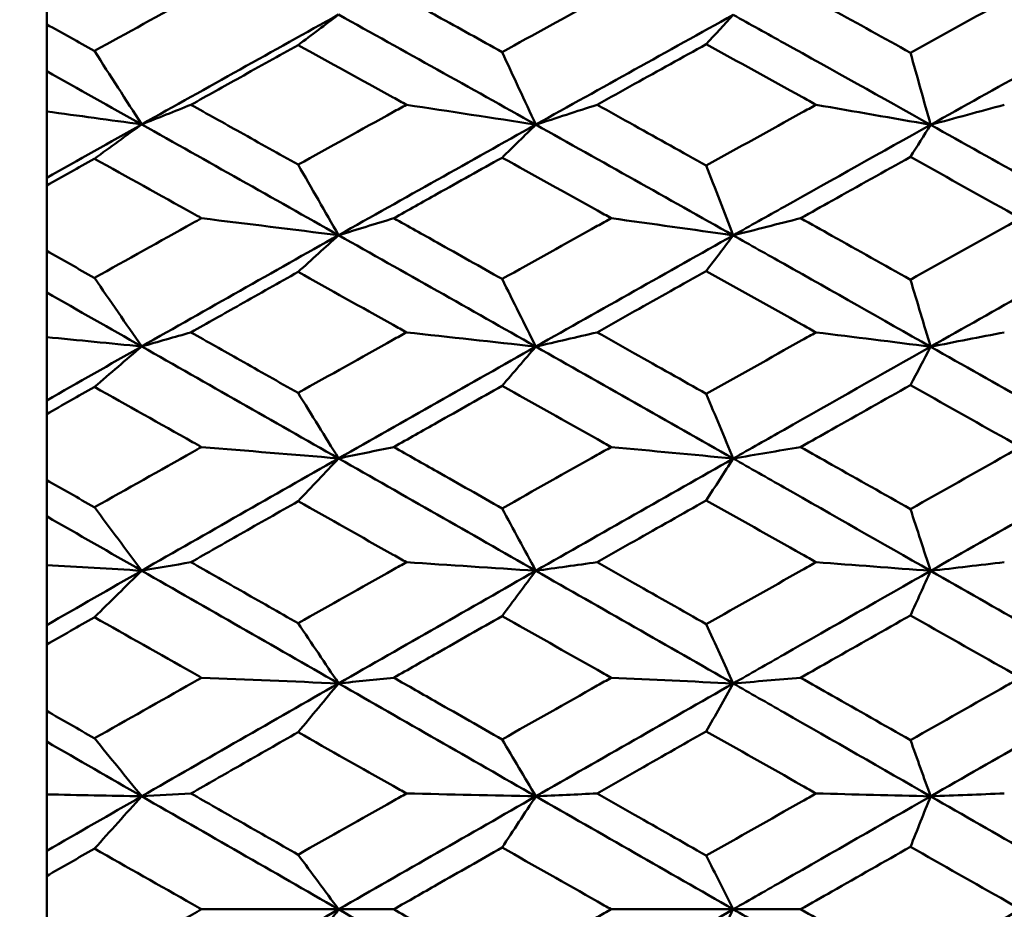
# Model space of a CAD drawing. Header units: millimetres. Extents: x 188 to 1913, y 148 to 2839.
# Tile 156 of 211: x 770.17 to 775.51, y 384.36 to 389.18. Entities that reach past the tile are written whole.
import ezdxf

# ---------------------------------------------------------------- set-up
doc = ezdxf.new("R2010")
doc.units = ezdxf.units.MM
doc.header["$LTSCALE"] = 10
doc.layers.add('Widoczne (ISO)', color=7, linetype='Continuous', lineweight=50)

msp = doc.modelspace()

# ---------------------------------------------------------------- linework, layer by layer
at = {"layer": 'Widoczne (ISO)'}
for p, q in [((770.3188, 389.5057), (770.3188, 389.1563)), ((770.3188, 388.9028), (770.3188, 389.1563)), ((770.3188, 388.6839), (770.3188, 388.9028)), ((770.3188, 388.3244), (770.3188, 388.6839)), ((770.3188, 388.282), (770.3188, 388.3244)), ((770.3188, 388.282), (770.3188, 387.9278)), ((770.3188, 387.7023), (770.3188, 387.9278)), ((770.3188, 387.46), (770.3188, 387.7023)), ((770.3188, 387.1169), (770.3188, 387.46)), ((770.3188, 387.0429), (770.3188, 387.1169)), ((770.3188, 387.0429), (770.3188, 386.6851)), ((770.3188, 386.4886), (770.3188, 386.6851)), ((770.3188, 386.2239), (770.3188, 386.4886)), ((770.3188, 385.8986), (770.3188, 386.2239)), ((770.3188, 385.7931), (770.3188, 385.8986)), ((770.3188, 385.7931), (770.3188, 385.4332)), ((770.3188, 385.2665), (770.3188, 385.4332)), ((770.3188, 384.9804), (770.3188, 385.2665)), ((770.3188, 384.6741), (770.3188, 384.9804)), ((770.3188, 384.5377), (770.3188, 384.6741)), ((770.3188, 384.5377), (770.3188, 384.1771)), ((771.1591, 384.3574), (771.9023, 384.3574)), ((772.2018, 384.3574), (771.9023, 384.3574)), ((773.3816, 384.3574), (774.0429, 384.3574)), ((774.4087, 384.3574), (774.0429, 384.3574))]:
    msp.add_line(p, q, dxfattribs=at)
msp.add_circle((807.3512, 384.3574), 50, dxfattribs=at)
for points, knots in [([(770.5781, 389.012), (770.7554, 389.1097), (770.9327, 389.2071), (771.1264, 389.3133), (771.1428, 389.3222), (771.1591, 389.3312)], [0.0297954, 0.0297954, 0.0297954, 0.0297954, 0.09092493, 0.09092493, 0.09655955, 0.09655955, 0.09655955, 0.09655955]), ([(772.2018, 389.3312), (772.2803, 389.2879), (772.3587, 389.2445), (772.5545, 389.1362), (772.6719, 389.0712), (772.7893, 389.0062)], [0.03448054, 0.03448054, 0.03448054, 0.03448054, 0.06157222, 0.06157222, 0.10209717, 0.10209717, 0.10209717, 0.10209717]), ([(772.7893, 389.0062), (772.9615, 389.1009), (773.1337, 389.1954), (773.3311, 389.3036), (773.3563, 389.3174), (773.3816, 389.3312)], [0.02530969, 0.02530969, 0.02530969, 0.02530969, 0.08465152, 0.08465152, 0.09334823, 0.09334823, 0.09334823, 0.09334823]), ([(774.4087, 389.3312), (774.4652, 389.3001), (774.5218, 389.2689), (774.7203, 389.1594), (774.8623, 389.081), (775.0043, 389.0024)], [0.04208868, 0.04208868, 0.04208868, 0.04208868, 0.06158988, 0.06158988, 0.11059803, 0.11059803, 0.11059803, 0.11059803]), ([(775.0043, 389.0024), (775.1783, 389.0983), (775.3523, 389.194), (775.5516, 389.3034), (775.5769, 389.3173), (775.6023, 389.3312)], [0.01556037, 0.01556037, 0.01556037, 0.01556037, 0.07555527, 0.07555527, 0.08428623, 0.08428623, 0.08428623, 0.08428623]), ([(775.1138, 388.6117), (774.8487, 388.7598), (774.5837, 388.9074), (774.2269, 389.1057), (774.1349, 389.1568), (774.0429, 389.2078)], [0.3692784, 0.3692784, 0.3692784, 0.3692784, 0.4608442, 0.4608442, 0.492629, 0.492629, 0.492629, 0.492629]), ([(770.3188, 389.1563), (770.4047, 389.1086), (770.4906, 389.0608), (770.577, 389.0126), (770.5776, 389.0123), (770.5781, 389.012)], [0, 0, 0, 0, 0.02969567, 0.02969567, 0.02988021, 0.02988021, 0.02988021, 0.02988021]), ([(771.6827, 389.0438), (771.5779, 388.9856), (771.473, 388.9273), (771.2793, 388.8194), (771.1903, 388.7699), (771.1014, 388.7203)], [0.02528165, 0.02528165, 0.02528165, 0.02528165, 0.06150593, 0.06150593, 0.09223152, 0.09223152, 0.09223152, 0.09223152]), ([(772.2701, 388.7203), (772.246, 388.7336), (772.2218, 388.7469), (772.026, 388.8549), (771.8544, 388.9494), (771.6827, 389.0438)], [0.0806421, 0.0806421, 0.0806421, 0.0806421, 0.08897282, 0.08897282, 0.14811965, 0.14811965, 0.14811965, 0.14811965]), ([(773.8967, 389.0485), (773.767, 388.9768), (773.6373, 388.905), (773.4399, 388.7955), (773.3722, 388.7579), (773.3046, 388.7203)], [0.01681985, 0.01681985, 0.01681985, 0.01681985, 0.06159108, 0.06159108, 0.08495433, 0.08495433, 0.08495433, 0.08495433]), ([(774.4925, 388.7203), (774.467, 388.7344), (774.4415, 388.7485), (774.2429, 388.8581), (774.0698, 388.9534), (773.8967, 389.0485)], [0.07138254, 0.07138254, 0.07138254, 0.07138254, 0.08018544, 0.08018544, 0.13983561, 0.13983561, 0.13983561, 0.13983561]), ([(771.1014, 388.7203), (771.1903, 388.6707), (771.2792, 388.621), (771.473, 388.5128), (771.5779, 388.4542), (771.6827, 388.3956)], [0.03078053, 0.03078053, 0.03078053, 0.03078053, 0.06149921, 0.06149921, 0.09773041, 0.09773041, 0.09773041, 0.09773041]), ([(771.6827, 388.3956), (771.8543, 388.4906), (772.0258, 388.5854), (772.2216, 388.6935), (772.2459, 388.7069), (772.2701, 388.7203)], [0.02983351, 0.02983351, 0.02983351, 0.02983351, 0.0889495, 0.0889495, 0.09731113, 0.09731113, 0.09731113, 0.09731113]), ([(773.3046, 388.7203), (773.3722, 388.6827), (773.4399, 388.6451), (773.6373, 388.5353), (773.767, 388.4631), (773.8967, 388.3908)], [0.03825175, 0.03825175, 0.03825175, 0.03825175, 0.06160817, 0.06160817, 0.10638617, 0.10638617, 0.10638617, 0.10638617]), ([(773.8967, 388.3908), (774.0697, 388.4866), (774.2427, 388.5823), (774.4413, 388.692), (774.4669, 388.7061), (774.4925, 388.7203)], [0.02053386, 0.02053386, 0.02053386, 0.02053386, 0.08016461, 0.08016461, 0.08898694, 0.08898694, 0.08898694, 0.08898694]), ([(775.1138, 388.6117), (774.8487, 388.4637), (774.5837, 388.3155), (774.2269, 388.1153), (774.1349, 388.0637), (774.0429, 388.0121)], [0.3692784, 0.3692784, 0.3692784, 0.3692784, 0.4608442, 0.4608442, 0.492629, 0.492629, 0.492629, 0.492629]), ([(770.5781, 388.4275), (770.5776, 388.4273), (770.577, 388.427), (770.4906, 388.3785), (770.4047, 388.3303), (770.3188, 388.282)], [0.02951568, 0.02951568, 0.02951568, 0.02951568, 0.02969929, 0.02969929, 0.05939589, 0.05939589, 0.05939589, 0.05939589]), ([(771.1591, 388.105), (771.1429, 388.1141), (771.1267, 388.1231), (770.933, 388.2307), (770.7555, 388.3292), (770.5781, 388.4275)], [0.0853813, 0.0853813, 0.0853813, 0.0853813, 0.09097809, 0.09097809, 0.15214536, 0.15214536, 0.15214536, 0.15214536]), ([(772.7893, 388.4334), (772.6719, 388.368), (772.5546, 388.3024), (772.3587, 388.1929), (772.2803, 388.149), (772.2018, 388.105)], [0.02104899, 0.02104899, 0.02104899, 0.02104899, 0.0615671, 0.0615671, 0.08866561, 0.08866561, 0.08866561, 0.08866561]), ([(773.3816, 388.105), (773.3564, 388.119), (773.3312, 388.133), (773.1338, 388.2426), (772.9615, 388.3381), (772.7893, 388.4334)], [0.07597559, 0.07597559, 0.07597559, 0.07597559, 0.08464777, 0.08464777, 0.14401425, 0.14401425, 0.14401425, 0.14401425]), ([(775.0043, 388.4372), (774.8623, 388.3581), (774.7203, 388.279), (774.5218, 388.1682), (774.4653, 388.1366), (774.4087, 388.105)], [0.01259731, 0.01259731, 0.01259731, 0.01259731, 0.06159863, 0.06159863, 0.08110666, 0.08110666, 0.08110666, 0.08110666]), ([(775.6023, 388.105), (775.577, 388.1191), (775.5517, 388.1332), (775.3524, 388.2441), (775.1783, 388.3407), (775.0043, 388.4372)], [0.06686277, 0.06686277, 0.06686277, 0.06686277, 0.07557848, 0.07557848, 0.13558897, 0.13558897, 0.13558897, 0.13558897]), ([(770.5781, 387.7815), (770.7554, 387.8804), (770.9327, 387.9792), (771.1264, 388.0869), (771.1428, 388.096), (771.1591, 388.105)], [0.0297954, 0.0297954, 0.0297954, 0.0297954, 0.09092493, 0.09092493, 0.09655955, 0.09655955, 0.09655955, 0.09655955]), ([(772.2018, 388.105), (772.2803, 388.0611), (772.3587, 388.0171), (772.5545, 387.9073), (772.6719, 387.8415), (772.7893, 387.7756)], [0.03448054, 0.03448054, 0.03448054, 0.03448054, 0.06157222, 0.06157222, 0.10209717, 0.10209717, 0.10209717, 0.10209717]), ([(772.7893, 387.7756), (772.9615, 387.8715), (773.1337, 387.9673), (773.3311, 388.077), (773.3563, 388.091), (773.3816, 388.105)], [0.02530969, 0.02530969, 0.02530969, 0.02530969, 0.08465152, 0.08465152, 0.09334823, 0.09334823, 0.09334823, 0.09334823]), ([(774.4087, 388.105), (774.4652, 388.0735), (774.5218, 388.0419), (774.7203, 387.9309), (774.8623, 387.8514), (775.0043, 387.7718)], [0.04208868, 0.04208868, 0.04208868, 0.04208868, 0.06158988, 0.06158988, 0.11059803, 0.11059803, 0.11059803, 0.11059803]), ([(775.0043, 387.7718), (775.1783, 387.8689), (775.3523, 387.9659), (775.5516, 388.0768), (775.5769, 388.0909), (775.6023, 388.105)], [0.01556037, 0.01556037, 0.01556037, 0.01556037, 0.07555527, 0.07555527, 0.08428623, 0.08428623, 0.08428623, 0.08428623]), ([(775.1138, 387.4082), (774.8487, 387.5581), (774.5837, 387.7076), (774.2269, 387.9086), (774.1349, 387.9603), (774.0429, 388.0121)], [0.3692784, 0.3692784, 0.3692784, 0.3692784, 0.4608442, 0.4608442, 0.492629, 0.492629, 0.492629, 0.492629]), ([(770.3188, 387.9278), (770.4047, 387.8793), (770.4906, 387.8309), (770.577, 387.7821), (770.5776, 387.7818), (770.5781, 387.7815)], [0, 0, 0, 0, 0.02969567, 0.02969567, 0.02988021, 0.02988021, 0.02988021, 0.02988021]), ([(771.6827, 387.8137), (771.5779, 387.7547), (771.473, 387.6957), (771.2793, 387.5865), (771.1903, 387.5363), (771.1014, 387.4861)], [0.02528165, 0.02528165, 0.02528165, 0.02528165, 0.06150593, 0.06150593, 0.09223152, 0.09223152, 0.09223152, 0.09223152]), ([(772.2701, 387.4861), (772.246, 387.4996), (772.2218, 387.5131), (772.026, 387.6224), (771.8544, 387.7181), (771.6827, 387.8137)], [0.0806421, 0.0806421, 0.0806421, 0.0806421, 0.08897282, 0.08897282, 0.14811965, 0.14811965, 0.14811965, 0.14811965]), ([(773.8967, 387.8185), (773.767, 387.7458), (773.6373, 387.6731), (773.4399, 387.5622), (773.3722, 387.5242), (773.3046, 387.4861)], [0.01681985, 0.01681985, 0.01681985, 0.01681985, 0.06159108, 0.06159108, 0.08495433, 0.08495433, 0.08495433, 0.08495433]), ([(774.4925, 387.4861), (774.467, 387.5004), (774.4415, 387.5146), (774.2429, 387.6256), (774.0698, 387.7221), (773.8967, 387.8185)], [0.07138254, 0.07138254, 0.07138254, 0.07138254, 0.08018544, 0.08018544, 0.13983561, 0.13983561, 0.13983561, 0.13983561]), ([(771.1014, 387.4861), (771.1903, 387.4359), (771.2792, 387.3857), (771.473, 387.2762), (771.5779, 387.2169), (771.6827, 387.1576)], [0.03078053, 0.03078053, 0.03078053, 0.03078053, 0.06149921, 0.06149921, 0.09773041, 0.09773041, 0.09773041, 0.09773041]), ([(771.6827, 387.1576), (771.8543, 387.2537), (772.0258, 387.3496), (772.2216, 387.459), (772.2459, 387.4726), (772.2701, 387.4861)], [0.02983351, 0.02983351, 0.02983351, 0.02983351, 0.0889495, 0.0889495, 0.09731113, 0.09731113, 0.09731113, 0.09731113]), ([(773.3046, 387.4861), (773.3722, 387.4481), (773.4399, 387.41), (773.6373, 387.2989), (773.767, 387.2259), (773.8967, 387.1528)], [0.03825175, 0.03825175, 0.03825175, 0.03825175, 0.06160817, 0.06160817, 0.10638617, 0.10638617, 0.10638617, 0.10638617]), ([(773.8967, 387.1528), (774.0697, 387.2497), (774.2427, 387.3465), (774.4413, 387.4575), (774.4669, 387.4718), (774.4925, 387.4861)], [0.02053386, 0.02053386, 0.02053386, 0.02053386, 0.08016461, 0.08016461, 0.08898694, 0.08898694, 0.08898694, 0.08898694]), ([(775.1138, 387.4082), (774.8487, 387.2585), (774.5837, 387.1085), (774.2269, 386.9062), (774.1349, 386.8541), (774.0429, 386.8019)], [0.3692784, 0.3692784, 0.3692784, 0.3692784, 0.4608442, 0.4608442, 0.492629, 0.492629, 0.492629, 0.492629]), ([(770.5781, 387.19), (770.5776, 387.1897), (770.577, 387.1894), (770.4906, 387.1404), (770.4047, 387.0917), (770.3188, 387.0429)], [0.02951568, 0.02951568, 0.02951568, 0.02951568, 0.02969929, 0.02969929, 0.05939589, 0.05939589, 0.05939589, 0.05939589]), ([(771.1591, 386.8641), (771.1429, 386.8732), (771.1267, 386.8823), (770.933, 386.991), (770.7555, 387.0905), (770.5781, 387.19)], [0.0853813, 0.0853813, 0.0853813, 0.0853813, 0.09097809, 0.09097809, 0.15214536, 0.15214536, 0.15214536, 0.15214536]), ([(772.7893, 387.1959), (772.6719, 387.1297), (772.5546, 387.0635), (772.3587, 386.9528), (772.2803, 386.9085), (772.2018, 386.8641)], [0.02104899, 0.02104899, 0.02104899, 0.02104899, 0.0615671, 0.0615671, 0.08866561, 0.08866561, 0.08866561, 0.08866561]), ([(773.3816, 386.8641), (773.3564, 386.8782), (773.3312, 386.8923), (773.1338, 387.003), (772.9615, 387.0995), (772.7893, 387.1959)], [0.07597559, 0.07597559, 0.07597559, 0.07597559, 0.08464777, 0.08464777, 0.14401425, 0.14401425, 0.14401425, 0.14401425]), ([(775.0043, 387.1997), (774.8623, 387.1198), (774.7203, 387.0398), (774.5218, 386.9279), (774.4653, 386.896), (774.4087, 386.8641)], [0.01259731, 0.01259731, 0.01259731, 0.01259731, 0.06159863, 0.06159863, 0.08110666, 0.08110666, 0.08110666, 0.08110666]), ([(775.6023, 386.8641), (775.577, 386.8783), (775.5517, 386.8925), (775.3524, 387.0045), (775.1783, 387.1022), (775.0043, 387.1997)], [0.06686277, 0.06686277, 0.06686277, 0.06686277, 0.07557848, 0.07557848, 0.13558897, 0.13558897, 0.13558897, 0.13558897]), ([(770.5781, 386.5375), (770.7554, 386.6373), (770.9327, 386.737), (771.1264, 386.8457), (771.1428, 386.8549), (771.1591, 386.8641)], [0.0297954, 0.0297954, 0.0297954, 0.0297954, 0.09092493, 0.09092493, 0.09655955, 0.09655955, 0.09655955, 0.09655955]), ([(772.2018, 386.8641), (772.2803, 386.8197), (772.3587, 386.7753), (772.5545, 386.6645), (772.6719, 386.598), (772.7893, 386.5315)], [0.03448054, 0.03448054, 0.03448054, 0.03448054, 0.06157222, 0.06157222, 0.10209717, 0.10209717, 0.10209717, 0.10209717]), ([(772.7893, 386.5315), (772.9615, 386.6283), (773.1337, 386.725), (773.3311, 386.8358), (773.3563, 386.8499), (773.3816, 386.8641)], [0.02530969, 0.02530969, 0.02530969, 0.02530969, 0.08465152, 0.08465152, 0.09334823, 0.09334823, 0.09334823, 0.09334823]), ([(774.4087, 386.8641), (774.4652, 386.8322), (774.5218, 386.8003), (774.7203, 386.6882), (774.8623, 386.608), (775.0043, 386.5277)], [0.04208868, 0.04208868, 0.04208868, 0.04208868, 0.06158988, 0.06158988, 0.11059803, 0.11059803, 0.11059803, 0.11059803]), ([(775.0043, 386.5277), (775.1783, 386.6256), (775.3523, 386.7235), (775.5516, 386.8356), (775.5769, 386.8498), (775.6023, 386.8641)], [0.01556037, 0.01556037, 0.01556037, 0.01556037, 0.07555527, 0.07555527, 0.08428623, 0.08428623, 0.08428623, 0.08428623]), ([(775.1138, 386.1927), (774.8487, 386.3437), (774.5837, 386.4946), (774.2269, 386.6974), (774.1349, 386.7497), (774.0429, 386.8019)], [0.3692784, 0.3692784, 0.3692784, 0.3692784, 0.4608442, 0.4608442, 0.492629, 0.492629, 0.492629, 0.492629]), ([(770.3188, 386.6851), (770.4047, 386.6362), (770.4906, 386.5873), (770.577, 386.5381), (770.5776, 386.5378), (770.5781, 386.5375)], [0, 0, 0, 0, 0.02969567, 0.02969567, 0.02988021, 0.02988021, 0.02988021, 0.02988021]), ([(771.6827, 386.57), (771.5779, 386.5105), (771.473, 386.4509), (771.2793, 386.3408), (771.1903, 386.2902), (771.1014, 386.2396)], [0.02528165, 0.02528165, 0.02528165, 0.02528165, 0.06150593, 0.06150593, 0.09223152, 0.09223152, 0.09223152, 0.09223152]), ([(772.2701, 386.2396), (772.246, 386.2532), (772.2218, 386.2668), (772.026, 386.377), (771.8544, 386.4735), (771.6827, 386.57)], [0.0806421, 0.0806421, 0.0806421, 0.0806421, 0.08897282, 0.08897282, 0.14811965, 0.14811965, 0.14811965, 0.14811965]), ([(773.8967, 386.5748), (773.767, 386.5015), (773.6373, 386.4281), (773.4399, 386.3163), (773.3722, 386.2779), (773.3046, 386.2396)], [0.01681985, 0.01681985, 0.01681985, 0.01681985, 0.06159108, 0.06159108, 0.08495433, 0.08495433, 0.08495433, 0.08495433]), ([(774.4925, 386.2396), (774.467, 386.254), (774.4415, 386.2683), (774.2429, 386.3802), (774.0698, 386.4775), (773.8967, 386.5748)], [0.07138254, 0.07138254, 0.07138254, 0.07138254, 0.08018544, 0.08018544, 0.13983561, 0.13983561, 0.13983561, 0.13983561]), ([(771.1014, 386.2396), (771.1903, 386.189), (771.2792, 386.1384), (771.473, 386.0281), (771.5779, 385.9684), (771.6827, 385.9087)], [0.03078053, 0.03078053, 0.03078053, 0.03078053, 0.06149921, 0.06149921, 0.09773041, 0.09773041, 0.09773041, 0.09773041]), ([(771.6827, 385.9087), (771.8543, 386.0054), (772.0258, 386.102), (772.2216, 386.2123), (772.2459, 386.2259), (772.2701, 386.2396)], [0.02983351, 0.02983351, 0.02983351, 0.02983351, 0.0889495, 0.0889495, 0.09731113, 0.09731113, 0.09731113, 0.09731113]), ([(773.3046, 386.2396), (773.3722, 386.2012), (773.4399, 386.1629), (773.6373, 386.051), (773.767, 385.9774), (773.8967, 385.9038)], [0.03825175, 0.03825175, 0.03825175, 0.03825175, 0.06160817, 0.06160817, 0.10638617, 0.10638617, 0.10638617, 0.10638617]), ([(773.8967, 385.9038), (774.0697, 386.0013), (774.2427, 386.0989), (774.4413, 386.2107), (774.4669, 386.2252), (774.4925, 386.2396)], [0.02053386, 0.02053386, 0.02053386, 0.02053386, 0.08016461, 0.08016461, 0.08898694, 0.08898694, 0.08898694, 0.08898694]), ([(775.1138, 386.1927), (774.8487, 386.0418), (774.5837, 385.8907), (774.2269, 385.6871), (774.1349, 385.6346), (774.0429, 385.5821)], [0.3692784, 0.3692784, 0.3692784, 0.3692784, 0.4608442, 0.4608442, 0.492629, 0.492629, 0.492629, 0.492629]), ([(772.7893, 385.9472), (772.6719, 385.8806), (772.5546, 385.8139), (772.3587, 385.7025), (772.2803, 385.6579), (772.2018, 385.6132)], [0.02104899, 0.02104899, 0.02104899, 0.02104899, 0.0615671, 0.0615671, 0.08866561, 0.08866561, 0.08866561, 0.08866561]), ([(773.3816, 385.6132), (773.3564, 385.6274), (773.3312, 385.6416), (773.1338, 385.753), (772.9615, 385.8501), (772.7893, 385.9472)], [0.07597559, 0.07597559, 0.07597559, 0.07597559, 0.08464777, 0.08464777, 0.14401425, 0.14401425, 0.14401425, 0.14401425]), ([(775.0043, 385.9511), (774.8623, 385.8706), (774.7203, 385.79), (774.5218, 385.6774), (774.4653, 385.6453), (774.4087, 385.6132)], [0.01259731, 0.01259731, 0.01259731, 0.01259731, 0.06159863, 0.06159863, 0.08110666, 0.08110666, 0.08110666, 0.08110666]), ([(775.6023, 385.6132), (775.577, 385.6275), (775.5517, 385.6418), (775.3524, 385.7545), (775.1783, 385.8528), (775.0043, 385.9511)], [0.06686277, 0.06686277, 0.06686277, 0.06686277, 0.07557848, 0.07557848, 0.13558897, 0.13558897, 0.13558897, 0.13558897]), ([(770.5781, 385.9412), (770.5776, 385.9409), (770.577, 385.9406), (770.4906, 385.8913), (770.4047, 385.8422), (770.3188, 385.7931)], [0.02951568, 0.02951568, 0.02951568, 0.02951568, 0.02969929, 0.02969929, 0.05939589, 0.05939589, 0.05939589, 0.05939589]), ([(771.1591, 385.6132), (771.1429, 385.6224), (771.1267, 385.6316), (770.933, 385.7409), (770.7555, 385.8411), (770.5781, 385.9412)], [0.0853813, 0.0853813, 0.0853813, 0.0853813, 0.09097809, 0.09097809, 0.15214536, 0.15214536, 0.15214536, 0.15214536]), ([(770.5781, 385.2849), (770.7554, 385.3851), (770.9327, 385.4854), (771.1264, 385.5948), (771.1428, 385.604), (771.1591, 385.6132)], [0.0297954, 0.0297954, 0.0297954, 0.0297954, 0.09092493, 0.09092493, 0.09655955, 0.09655955, 0.09655955, 0.09655955]), ([(772.2018, 385.6132), (772.2803, 385.5686), (772.3587, 385.5239), (772.5545, 385.4125), (772.6719, 385.3457), (772.7893, 385.2789)], [0.03448054, 0.03448054, 0.03448054, 0.03448054, 0.06157222, 0.06157222, 0.10209717, 0.10209717, 0.10209717, 0.10209717]), ([(772.7893, 385.2789), (772.9615, 385.3761), (773.1337, 385.4733), (773.3311, 385.5847), (773.3563, 385.599), (773.3816, 385.6132)], [0.02530969, 0.02530969, 0.02530969, 0.02530969, 0.08465152, 0.08465152, 0.09334823, 0.09334823, 0.09334823, 0.09334823]), ([(775.1138, 384.97), (774.8487, 385.1216), (774.5837, 385.2731), (774.2269, 385.477), (774.1349, 385.5295), (774.0429, 385.5821)], [0.3692784, 0.3692784, 0.3692784, 0.3692784, 0.4608442, 0.4608442, 0.492629, 0.492629, 0.492629, 0.492629]), ([(774.4087, 385.6132), (774.4652, 385.5811), (774.5218, 385.5491), (774.7203, 385.4364), (774.8623, 385.3557), (775.0043, 385.275)], [0.04208868, 0.04208868, 0.04208868, 0.04208868, 0.06158988, 0.06158988, 0.11059803, 0.11059803, 0.11059803, 0.11059803]), ([(775.0043, 385.275), (775.1783, 385.3734), (775.3523, 385.4719), (775.5516, 385.5846), (775.5769, 385.5989), (775.6023, 385.6132)], [0.01556037, 0.01556037, 0.01556037, 0.01556037, 0.07555527, 0.07555527, 0.08428623, 0.08428623, 0.08428623, 0.08428623]), ([(770.3188, 385.4332), (770.4047, 385.3841), (770.4906, 385.3349), (770.577, 385.2855), (770.5776, 385.2852), (770.5781, 385.2849)], [0, 0, 0, 0, 0.02969567, 0.02969567, 0.02988021, 0.02988021, 0.02988021, 0.02988021]), ([(771.6827, 385.3175), (771.5779, 385.2577), (771.473, 385.1979), (771.2793, 385.0872), (771.1903, 385.0364), (771.1014, 384.9856)], [0.02528165, 0.02528165, 0.02528165, 0.02528165, 0.06150593, 0.06150593, 0.09223152, 0.09223152, 0.09223152, 0.09223152]), ([(772.2701, 384.9856), (772.246, 384.9993), (772.2218, 385.0129), (772.026, 385.1236), (771.8544, 385.2205), (771.6827, 385.3175)], [0.0806421, 0.0806421, 0.0806421, 0.0806421, 0.08897282, 0.08897282, 0.14811965, 0.14811965, 0.14811965, 0.14811965]), ([(773.8967, 385.3224), (773.767, 385.2487), (773.6373, 385.1749), (773.4399, 385.0626), (773.3722, 385.0241), (773.3046, 384.9856)], [0.01681985, 0.01681985, 0.01681985, 0.01681985, 0.06159108, 0.06159108, 0.08495433, 0.08495433, 0.08495433, 0.08495433]), ([(774.4925, 384.9856), (774.467, 385.0001), (774.4415, 385.0145), (774.2429, 385.1268), (774.0698, 385.2246), (773.8967, 385.3224)], [0.07138254, 0.07138254, 0.07138254, 0.07138254, 0.08018544, 0.08018544, 0.13983561, 0.13983561, 0.13983561, 0.13983561]), ([(771.1014, 384.9856), (771.1903, 384.9348), (771.2792, 384.884), (771.473, 384.7733), (771.5779, 384.7135), (771.6827, 384.6536)], [0.03078053, 0.03078053, 0.03078053, 0.03078053, 0.06149921, 0.06149921, 0.09773041, 0.09773041, 0.09773041, 0.09773041]), ([(771.6827, 384.6536), (771.8543, 384.7506), (772.0258, 384.8476), (772.2216, 384.9582), (772.2459, 384.9719), (772.2701, 384.9856)], [0.02983351, 0.02983351, 0.02983351, 0.02983351, 0.0889495, 0.0889495, 0.09731113, 0.09731113, 0.09731113, 0.09731113]), ([(773.3046, 384.9856), (773.3722, 384.9471), (773.4399, 384.9086), (773.6373, 384.7963), (773.767, 384.7225), (773.8967, 384.6487)], [0.03825175, 0.03825175, 0.03825175, 0.03825175, 0.06160817, 0.06160817, 0.10638617, 0.10638617, 0.10638617, 0.10638617]), ([(773.8967, 384.6487), (774.0697, 384.7465), (774.2427, 384.8444), (774.4413, 384.9567), (774.4669, 384.9712), (774.4925, 384.9856)], [0.02053386, 0.02053386, 0.02053386, 0.02053386, 0.08016461, 0.08016461, 0.08898694, 0.08898694, 0.08898694, 0.08898694]), ([(775.1138, 384.97), (774.8487, 384.8184), (774.5837, 384.6668), (774.2269, 384.4627), (774.1349, 384.41), (774.0429, 384.3574)], [0.3692784, 0.3692784, 0.3692784, 0.3692784, 0.4608442, 0.4608442, 0.492629, 0.492629, 0.492629, 0.492629]), ([(770.5781, 384.6863), (770.5776, 384.6859), (770.577, 384.6856), (770.4906, 384.6362), (770.4047, 384.587), (770.3188, 384.5377)], [0.02951568, 0.02951568, 0.02951568, 0.02951568, 0.02969929, 0.02969929, 0.05939589, 0.05939589, 0.05939589, 0.05939589]), ([(771.1591, 384.3574), (771.1429, 384.3666), (771.1267, 384.3758), (770.933, 384.4854), (770.7555, 384.5858), (770.5781, 384.6863)], [0.0853813, 0.0853813, 0.0853813, 0.0853813, 0.09097809, 0.09097809, 0.15214536, 0.15214536, 0.15214536, 0.15214536]), ([(772.7893, 384.6922), (772.6719, 384.6254), (772.5546, 384.5585), (772.3587, 384.4469), (772.2803, 384.4022), (772.2018, 384.3574)], [0.02104899, 0.02104899, 0.02104899, 0.02104899, 0.0615671, 0.0615671, 0.08866561, 0.08866561, 0.08866561, 0.08866561]), ([(773.3816, 384.3574), (773.3564, 384.3716), (773.3312, 384.3859), (773.1338, 384.4975), (772.9615, 384.5949), (772.7893, 384.6922)], [0.07597559, 0.07597559, 0.07597559, 0.07597559, 0.08464777, 0.08464777, 0.14401425, 0.14401425, 0.14401425, 0.14401425]), ([(775.0043, 384.6961), (774.8623, 384.6154), (774.7203, 384.5346), (774.5218, 384.4217), (774.4653, 384.3896), (774.4087, 384.3574)], [0.01259731, 0.01259731, 0.01259731, 0.01259731, 0.06159863, 0.06159863, 0.08110666, 0.08110666, 0.08110666, 0.08110666]), ([(775.6023, 384.3574), (775.577, 384.3717), (775.5517, 384.3861), (775.3524, 384.499), (775.1783, 384.5976), (775.0043, 384.6961)], [0.06686277, 0.06686277, 0.06686277, 0.06686277, 0.07557848, 0.07557848, 0.13558897, 0.13558897, 0.13558897, 0.13558897]), ([(770.5781, 384.0286), (770.7554, 384.1289), (770.9327, 384.2293), (771.1264, 384.3389), (771.1428, 384.3482), (771.1591, 384.3574)], [0.0297954, 0.0297954, 0.0297954, 0.0297954, 0.09092493, 0.09092493, 0.09655955, 0.09655955, 0.09655955, 0.09655955]), ([(772.2018, 384.3574), (772.2803, 384.3127), (772.3587, 384.2679), (772.5545, 384.1563), (772.6719, 384.0894), (772.7893, 384.0226)], [0.03448054, 0.03448054, 0.03448054, 0.03448054, 0.06157222, 0.06157222, 0.10209717, 0.10209717, 0.10209717, 0.10209717]), ([(772.7893, 384.0226), (772.9615, 384.1199), (773.1337, 384.2173), (773.3311, 384.3289), (773.3563, 384.3431), (773.3816, 384.3574)], [0.02530969, 0.02530969, 0.02530969, 0.02530969, 0.08465152, 0.08465152, 0.09334823, 0.09334823, 0.09334823, 0.09334823]), ([(775.1138, 383.7448), (774.8487, 383.8964), (774.5837, 384.048), (774.2269, 384.2522), (774.1349, 384.3048), (774.0429, 384.3574)], [0.3692784, 0.3692784, 0.3692784, 0.3692784, 0.4608442, 0.4608442, 0.492629, 0.492629, 0.492629, 0.492629]), ([(774.4087, 384.3574), (774.4652, 384.3253), (774.5218, 384.2931), (774.7203, 384.1802), (774.8623, 384.0995), (775.0043, 384.0187)], [0.04208868, 0.04208868, 0.04208868, 0.04208868, 0.06158988, 0.06158988, 0.11059803, 0.11059803, 0.11059803, 0.11059803]), ([(775.0043, 384.0187), (775.1783, 384.1172), (775.3523, 384.2158), (775.5516, 384.3287), (775.5769, 384.3431), (775.6023, 384.3574)], [0.01556037, 0.01556037, 0.01556037, 0.01556037, 0.07555527, 0.07555527, 0.08428623, 0.08428623, 0.08428623, 0.08428623])]:
    msp.add_open_spline(points, degree=3, knots=knots, dxfattribs=at)
for points in [[(771.9023, 389.209), (771.5462, 389.0115), (771.1901, 388.813), (770.8342, 388.6138)], [(771.9023, 389.209), (771.8291, 389.154), (771.756, 389.0989), (771.6827, 389.0438)], [(772.9722, 388.6125), (772.6155, 388.8119), (772.2589, 389.0108), (771.9023, 389.209)], [(774.0429, 389.2078), (773.6861, 389.0102), (773.3291, 388.8118), (772.9722, 388.6125)], [(774.0429, 389.2078), (773.9942, 389.1548), (773.9455, 389.1017), (773.8967, 389.0485)], [(776.1839, 389.2071), (775.8272, 389.0093), (775.4705, 388.8108), (775.1138, 388.6117)], [(770.8342, 388.6138), (770.7489, 388.7465), (770.6635, 388.8792), (770.5781, 389.012)], [(772.9722, 388.6125), (772.9112, 388.7437), (772.8502, 388.8749), (772.7893, 389.0062)], [(775.1138, 388.6117), (775.0773, 388.7419), (775.0408, 388.8722), (775.0043, 389.0024)], [(770.8342, 388.6138), (770.6624, 388.7102), (770.4906, 388.8066), (770.3188, 388.9028)], [(770.3188, 388.6839), (770.4909, 388.6607), (770.6627, 388.6373), (770.8342, 388.6138)], [(771.1014, 388.7203), (771.0123, 388.6848), (770.9232, 388.6493), (770.8342, 388.6138)], [(772.2701, 388.7203), (772.5047, 388.6845), (772.7388, 388.6486), (772.9722, 388.6125)], [(773.3046, 388.7203), (773.1936, 388.6844), (773.0828, 388.6485), (772.9722, 388.6125)], [(774.4925, 388.7203), (774.7001, 388.6842), (774.9072, 388.648), (775.1138, 388.6117)], [(775.5135, 388.7203), (775.3801, 388.6841), (775.2468, 388.6479), (775.1138, 388.6117)], [(770.8342, 388.6138), (770.6624, 388.5175), (770.4906, 388.4211), (770.3188, 388.3244)], [(770.8342, 388.6138), (770.7489, 388.5518), (770.6635, 388.4897), (770.5781, 388.4275)], [(771.9023, 388.013), (771.5462, 388.2137), (771.1901, 388.414), (770.8342, 388.6138)], [(772.9722, 388.6125), (772.6155, 388.4134), (772.2589, 388.2136), (771.9023, 388.013)], [(772.9722, 388.6125), (772.9112, 388.5529), (772.8502, 388.4932), (772.7893, 388.4334)], [(774.0429, 388.0121), (773.6861, 388.2127), (773.3291, 388.4129), (772.9722, 388.6125)], [(775.1138, 388.6117), (775.0773, 388.5535), (775.0408, 388.4954), (775.0043, 388.4372)], [(776.1839, 388.0115), (775.8272, 388.2123), (775.4705, 388.4124), (775.1138, 388.6117)], [(771.9023, 388.013), (771.8291, 388.1404), (771.756, 388.268), (771.6827, 388.3956)], [(774.0429, 388.0121), (773.9942, 388.1383), (773.9455, 388.2645), (773.8967, 388.3908)], [(771.1591, 388.105), (771.4075, 388.0745), (771.6552, 388.0438), (771.9023, 388.013)], [(772.2018, 388.105), (772.1018, 388.0744), (772.002, 388.0437), (771.9023, 388.013)], [(773.3816, 388.105), (773.6026, 388.0742), (773.823, 388.0432), (774.0429, 388.0121)], [(774.4087, 388.105), (774.2866, 388.0741), (774.1647, 388.0431), (774.0429, 388.0121)], [(771.9023, 388.013), (771.5462, 387.8126), (771.1901, 387.6115), (770.8342, 387.4097)], [(771.9023, 388.013), (771.8291, 387.9466), (771.756, 387.8802), (771.6827, 387.8137)], [(772.9722, 387.4088), (772.6155, 387.6106), (772.2589, 387.812), (771.9023, 388.013)], [(774.0429, 388.0121), (773.6861, 387.8116), (773.3291, 387.6105), (772.9722, 387.4088)], [(774.0429, 388.0121), (773.9942, 387.9476), (773.9455, 387.8831), (773.8967, 387.8185)], [(776.1839, 388.0115), (775.8272, 387.8109), (775.4705, 387.6098), (775.1138, 387.4082)], [(770.8342, 387.4097), (770.7489, 387.5336), (770.6635, 387.6575), (770.5781, 387.7815)], [(772.9722, 387.4088), (772.9112, 387.5311), (772.8502, 387.6533), (772.7893, 387.7756)], [(775.1138, 387.4082), (775.0773, 387.5294), (775.0408, 387.6506), (775.0043, 387.7718)], [(770.8342, 387.4097), (770.6624, 387.5073), (770.4906, 387.6049), (770.3188, 387.7023)], [(770.3188, 387.46), (770.4909, 387.4433), (770.6627, 387.4266), (770.8342, 387.4097)], [(771.1014, 387.4861), (771.0123, 387.4606), (770.9232, 387.4352), (770.8342, 387.4097)], [(772.2701, 387.4861), (772.5047, 387.4605), (772.7388, 387.4347), (772.9722, 387.4088)], [(773.3046, 387.4861), (773.1936, 387.4604), (773.0828, 387.4346), (772.9722, 387.4088)], [(774.4925, 387.4861), (774.7001, 387.4602), (774.9072, 387.4343), (775.1138, 387.4082)], [(775.5135, 387.4861), (775.3801, 387.4602), (775.2468, 387.4342), (775.1138, 387.4082)], [(770.8342, 387.4097), (770.6624, 387.3123), (770.4906, 387.2147), (770.3188, 387.1169)], [(770.8342, 387.4097), (770.7489, 387.3366), (770.6635, 387.2633), (770.5781, 387.19)], [(771.9023, 386.8025), (771.5462, 387.0052), (771.1901, 387.2076), (770.8342, 387.4097)], [(772.9722, 387.4088), (772.6155, 387.2073), (772.2589, 387.0052), (771.9023, 386.8025)], [(772.9722, 387.4088), (772.9112, 387.3379), (772.8502, 387.2669), (772.7893, 387.1959)], [(774.0429, 386.8019), (773.6861, 387.0045), (773.3291, 387.2069), (772.9722, 387.4088)], [(775.1138, 387.4082), (775.0773, 387.3387), (775.0408, 387.2692), (775.0043, 387.1997)], [(776.1839, 386.8015), (775.8272, 387.0043), (775.4705, 387.2065), (775.1138, 387.4082)], [(771.9023, 386.8025), (771.8291, 386.9208), (771.756, 387.0392), (771.6827, 387.1576)], [(774.0429, 386.8019), (773.9942, 386.9188), (773.9455, 387.0358), (773.8967, 387.1528)], [(771.1591, 386.8641), (771.4075, 386.8437), (771.6552, 386.8231), (771.9023, 386.8025)], [(772.2018, 386.8641), (772.1018, 386.8436), (772.002, 386.823), (771.9023, 386.8025)], [(773.3816, 386.8641), (773.6026, 386.8434), (773.823, 386.8227), (774.0429, 386.8019)], [(774.4087, 386.8641), (774.2866, 386.8434), (774.1647, 386.8226), (774.0429, 386.8019)], [(771.9023, 386.8025), (771.5462, 386.6), (771.1901, 386.3971), (770.8342, 386.1936)], [(771.9023, 386.8025), (771.8291, 386.725), (771.756, 386.6475), (771.6827, 386.57)], [(772.9722, 386.1931), (772.6155, 386.3964), (772.2589, 386.5996), (771.9023, 386.8025)], [(774.0429, 386.8019), (773.6861, 386.5994), (773.3291, 386.3965), (772.9722, 386.1931)], [(774.0429, 386.8019), (773.9942, 386.7262), (773.9455, 386.6505), (773.8967, 386.5748)], [(776.1839, 386.8015), (775.8272, 386.5989), (775.4705, 386.3959), (775.1138, 386.1927)], [(770.8342, 386.1936), (770.7489, 386.3082), (770.6635, 386.4228), (770.5781, 386.5375)], [(772.9722, 386.1931), (772.9112, 386.3059), (772.8502, 386.4187), (772.7893, 386.5315)], [(770.8342, 386.1936), (770.6624, 386.292), (770.4906, 386.3903), (770.3188, 386.4886)], [(775.1138, 386.1927), (775.0773, 386.3044), (775.0408, 386.416), (775.0043, 386.5277)], [(770.3188, 386.2239), (770.4909, 386.2139), (770.6627, 386.2038), (770.8342, 386.1936)], [(771.1014, 386.2396), (771.0123, 386.2243), (770.9232, 386.2089), (770.8342, 386.1936)], [(772.2701, 386.2396), (772.5047, 386.2242), (772.7388, 386.2087), (772.9722, 386.1931)], [(773.3046, 386.2396), (773.1936, 386.2241), (773.0828, 386.2086), (772.9722, 386.1931)], [(774.4925, 386.2396), (774.7001, 386.224), (774.9072, 386.2084), (775.1138, 386.1927)], [(775.5135, 386.2396), (775.3801, 386.224), (775.2468, 386.2084), (775.1138, 386.1927)], [(770.8342, 386.1936), (770.6624, 386.0954), (770.4906, 385.997), (770.3188, 385.8986)], [(770.8342, 386.1936), (770.7489, 386.1096), (770.6635, 386.0255), (770.5781, 385.9412)], [(771.9023, 385.5824), (771.5462, 385.7862), (771.1901, 385.99), (770.8342, 386.1936)], [(772.9722, 386.1931), (772.6155, 385.9899), (772.2589, 385.7863), (771.9023, 385.5824)], [(772.9722, 386.1931), (772.9112, 386.1112), (772.8502, 386.0292), (772.7893, 385.9472)], [(774.0429, 385.5821), (773.6861, 385.7859), (773.3291, 385.9896), (772.9722, 386.1931)], [(775.1138, 386.1927), (775.0773, 386.1122), (775.0408, 386.0316), (775.0043, 385.9511)], [(776.1839, 385.5819), (775.8272, 385.7858), (775.4705, 385.9895), (775.1138, 386.1927)], [(771.9023, 385.5824), (771.8291, 385.6911), (771.756, 385.7999), (771.6827, 385.9087)], [(774.0429, 385.5821), (773.9942, 385.6893), (773.9455, 385.7965), (773.8967, 385.9038)], [(771.9023, 385.5824), (771.5462, 385.3787), (771.1901, 385.1746), (770.8342, 384.9703)], [(771.1591, 385.6132), (771.4075, 385.603), (771.6552, 385.5927), (771.9023, 385.5824)], [(771.9023, 385.5824), (771.8291, 385.4941), (771.756, 385.4058), (771.6827, 385.3175)], [(772.2018, 385.6132), (772.1018, 385.6029), (772.002, 385.5927), (771.9023, 385.5824)], [(772.9722, 384.9701), (772.6155, 385.1742), (772.2589, 385.3783), (771.9023, 385.5824)], [(774.0429, 385.5821), (773.6861, 385.3783), (773.3291, 385.1743), (772.9722, 384.9701)], [(773.3816, 385.6132), (773.6026, 385.6029), (773.823, 385.5925), (774.0429, 385.5821)], [(774.0429, 385.5821), (773.9942, 385.4955), (773.9455, 385.409), (773.8967, 385.3224)], [(774.4087, 385.6132), (774.2866, 385.6028), (774.1647, 385.5925), (774.0429, 385.5821)], [(776.1839, 385.5819), (775.8272, 385.378), (775.4705, 385.174), (775.1138, 384.97)], [(770.8342, 384.9703), (770.6624, 385.069), (770.4906, 385.1677), (770.3188, 385.2665)], [(770.8342, 384.9703), (770.7489, 385.0751), (770.6635, 385.1799), (770.5781, 385.2849)], [(772.9722, 384.9701), (772.9112, 385.073), (772.8502, 385.1759), (772.7893, 385.2789)], [(775.1138, 384.97), (775.0773, 385.0717), (775.0408, 385.1733), (775.0043, 385.275)], [(771.1014, 384.9856), (771.0123, 384.9805), (770.9232, 384.9754), (770.8342, 384.9703)], [(772.2701, 384.9856), (772.5047, 384.9805), (772.7388, 384.9753), (772.9722, 384.9701)], [(773.3046, 384.9856), (773.1936, 384.9805), (773.0828, 384.9753), (772.9722, 384.9701)], [(774.4925, 384.9856), (774.7001, 384.9804), (774.9072, 384.9752), (775.1138, 384.97)], [(775.5135, 384.9856), (775.3801, 384.9804), (775.2468, 384.9752), (775.1138, 384.97)], [(770.3188, 384.9804), (770.4909, 384.977), (770.6627, 384.9737), (770.8342, 384.9703)], [(770.8342, 384.9703), (770.6624, 384.8716), (770.4906, 384.7729), (770.3188, 384.6741)], [(770.8342, 384.9703), (770.7489, 384.8757), (770.6635, 384.781), (770.5781, 384.6863)], [(771.9023, 384.3574), (771.5462, 384.5616), (771.1901, 384.7659), (770.8342, 384.9703)], [(772.9722, 384.9701), (772.6155, 384.7661), (772.2589, 384.5618), (771.9023, 384.3574)], [(772.9722, 384.9701), (772.9112, 384.8775), (772.8502, 384.7849), (772.7893, 384.6922)], [(774.0429, 384.3574), (773.6861, 384.5616), (773.3291, 384.7658), (772.9722, 384.9701)], [(775.1138, 384.97), (775.0773, 384.8787), (775.0408, 384.7874), (775.0043, 384.6961)], [(776.1839, 384.3574), (775.8272, 384.5617), (775.4705, 384.7659), (775.1138, 384.97)], [(771.9023, 384.3574), (771.8291, 384.4561), (771.756, 384.5548), (771.6827, 384.6536)], [(774.0429, 384.3574), (773.9942, 384.4545), (773.9455, 384.5516), (773.8967, 384.6487)], [(771.9023, 384.3574), (771.5462, 384.1532), (771.1901, 383.9489), (770.8342, 383.7445)], [(771.9023, 384.3574), (771.8291, 384.2587), (771.756, 384.16), (771.6827, 384.0612)], [(772.9722, 383.7447), (772.6155, 383.9488), (772.2589, 384.153), (771.9023, 384.3574)], [(774.0429, 384.3574), (773.6861, 384.1532), (773.3291, 383.949), (772.9722, 383.7447)], [(774.0429, 384.3574), (773.9942, 384.2603), (773.9455, 384.1632), (773.8967, 384.0661)], [(776.1839, 384.3574), (775.8272, 384.1531), (775.4705, 383.9489), (775.1138, 383.7448)]]:
    msp.add_open_spline(points, degree=3, dxfattribs=at)

doc.saveas('drawing.dxf')
